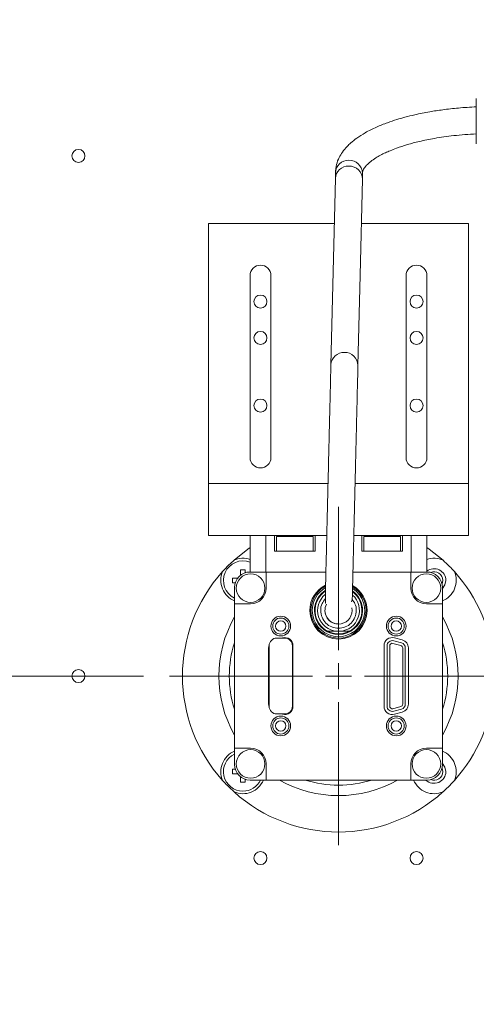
# Model space of a CAD drawing. Header units: millimetres. Extents: x 0 to 420, y 0 to 297.
# Tile 53 of 86: x 177 to 194, y 199 to 237. Entities that reach past the tile are written whole.
import ezdxf

# ---------------------------------------------------------------- set-up
doc = ezdxf.new("R2010")
doc.units = ezdxf.units.MM
doc.styles.add('SLDTEXTSTYLE0', font='TXT', dxfattribs={"width": 0.75})
doc.dimstyles.new('SLDDIMSTYLE0', dxfattribs={"dimtxt": 3.5, "dimasz": 3.302, "dimexe": 0, "dimexo": 0.0625, "dimgap": 0.875, "dimtad": 1, "dimlfac": 5, "dimrnd": 1e-09, "dimzin": 12, "dimdsep": 46, "dimtxsty": 'SLDTEXTSTYLE0', "dimsah": 1, "dimcen": 0.09, "dimadec": 0, "dimazin": 3, "dimtfac": 1, "dimtofl": 0, "dimtmove": 0, "dimatfit": 3, "dimfxl": 1, "dimfrac": 2, "dimtolj": 1, "dimtzin": 12, "dimarcsym": 0})

# ---------------------------------------------------------------- blocks, each defined once
blk = doc.blocks.new('_D_3')
at = {"color": 7, "linetype": 'Continuous', "lineweight": 0}
for p, q in [((126.115, 251.808), (100.08, 251.808)), ((101.08, 251.808), (101.08, 211.808)), ((181.615, 211.808), (100.08, 211.808))]:
    blk.add_line(p, q, dxfattribs=at)
for points in [[(101.08, 251.808), (100.572, 248.506), (101.588, 248.506)], [(101.08, 211.808), (101.588, 215.11), (100.572, 215.11)]]:
    blk.add_solid(points, dxfattribs=at)
at = {"color": 7, "linetype": 'Continuous', "lineweight": 0, "insert": (96.569, 227.929), "char_height": 3.5, "attachment_point": 1, "rotation": 90, "style": 'SLDTEXTSTYLE0'}
blk.add_mtext('200', dxfattribs=at)
blk = doc.blocks.new('_D_5')
at = {"color": 7, "linetype": 'Continuous', "lineweight": 0}
for p, q in [((192.213, 242.408), (294.681, 242.408)), ((293.681, 181.208), (293.681, 242.408)), ((192.213, 181.208), (294.681, 181.208))]:
    blk.add_line(p, q, dxfattribs=at)
for points in [[(293.681, 242.408), (293.173, 239.106), (294.189, 239.106)], [(293.681, 181.208), (294.189, 184.51), (293.173, 184.51)]]:
    blk.add_solid(points, dxfattribs=at)
at = {"color": 7, "linetype": 'Continuous', "lineweight": 0, "insert": (289.17, 207.929), "char_height": 3.5, "attachment_point": 1, "rotation": 90, "style": 'SLDTEXTSTYLE0'}
blk.add_mtext('306', dxfattribs=at)
blk = doc.blocks.new('SW_CENTERMARKSYMBOL_1')
at = {"color": 0, "linetype": 'Continuous', "lineweight": 0}
for p, q in [((0, 1), (0, 6.5)), ((0, 0), (0, 0.5)), ((-1, 0), (-6.5, 0)), ((0, 0), (-0.5, 0)), ((0, 0), (0, -0.5)), ((0, 0), (0.5, 0)), ((1, 0), (6.5, 0)), ((0, -1), (0, -6.5))]:
    blk.add_line(p, q, dxfattribs=at)

msp = doc.modelspace()

# ---------------------------------------------------------------- linework, layer by layer
at = {"color": 7, "linetype": 'Continuous', "lineweight": 15}
for p, q in [((188.9946, 231.1502), (188.9946, 230.9334)), ((190.0346, 230.9279), (190.0346, 231.1502)), ((188.9948, 230.9393), (188.8221, 223.7751)), ((188.9531, 229.2085), (184.1146, 229.2085)), ((184.1146, 229.2085), (184.1146, 219.2085)), ((194.1146, 229.2085), (189.9933, 229.2085)), ((194.1146, 219.2085), (194.1146, 229.2085)), ((185.7146, 227.2085), (185.7146, 220.2085)), ((186.5146, 220.2085), (186.5146, 227.2085)), ((191.7146, 227.2085), (191.7146, 220.2085)), ((192.5146, 220.2085), (192.5146, 227.2085)), ((188.7121, 219.2085), (184.1146, 219.2085)), ((184.1146, 219.2085), (184.1146, 217.2085)), ((194.1146, 219.2085), (189.7524, 219.2085)), ((194.1146, 217.2085), (194.1146, 219.2085)), ((184.1146, 217.2085), (188.6639, 217.2085)), ((185.7146, 215.8085), (185.7146, 217.2085)), ((186.3146, 217.2085), (186.3146, 215.8085)), ((186.6546, 216.6085), (186.6546, 217.2085)), ((186.7346, 217.1685), (186.7346, 216.6085)), ((186.7346, 217.1685), (187.4346, 217.1685)), ((187.4346, 217.1685), (188.1346, 217.1685)), ((188.1346, 216.6085), (188.1346, 217.1685)), ((188.2146, 216.6085), (188.2146, 217.2085)), ((189.7042, 217.2085), (194.1146, 217.2085)), ((190.0146, 216.6085), (190.0146, 217.2085)), ((190.0946, 217.1685), (190.0946, 216.6085)), ((190.0946, 217.1685), (190.7946, 217.1685)), ((190.7946, 217.1685), (191.4946, 217.1685)), ((191.4946, 216.6085), (191.4946, 217.1685)), ((191.5746, 216.6085), (191.5746, 217.2085)), ((191.9146, 215.8085), (191.9146, 217.2085)), ((192.5146, 217.2085), (192.5146, 215.8085)), ((186.6546, 216.6085), (188.2146, 216.6085)), ((190.0146, 216.6085), (191.5746, 216.6085)), ((185.3492, 215.8871), (185.5262, 215.8871)), ((185.3492, 215.6843), (185.3492, 215.8871)), ((185.5262, 215.8871), (185.5262, 215.7781)), ((185.036, 215.3969), (185.036, 215.574)), ((185.036, 215.574), (185.2388, 215.574)), ((186.3146, 215.8085), (185.7146, 215.8085)), ((188.6302, 215.8085), (186.3146, 215.8085)), ((186.3346, 215.1885), (186.3346, 215.8085)), ((191.9146, 215.8085), (189.6704, 215.8085)), ((191.8946, 215.8085), (191.8946, 215.1885)), ((192.5146, 215.8085), (191.9146, 215.8085)), ((185.145, 215.3969), (185.036, 215.3969)), ((185.1146, 215.2085), (185.1146, 214.5885)), ((193.1146, 214.5885), (193.1146, 215.2085)), ((185.1146, 209.0285), (185.1146, 214.5885)), ((185.1146, 214.5885), (185.7346, 214.5885)), ((192.4946, 214.5885), (193.1146, 214.5885)), ((193.1146, 214.5885), (193.1146, 209.0285)), ((186.7446, 213.2685), (187.0446, 213.2685)), ((186.9279, 213.2685), (186.9618, 213.2776)), ((189.0569, 213.5285), (189.1146, 213.5285)), ((189.1146, 213.5285), (189.1723, 213.5285)), ((191.5675, 213.1972), (191.2675, 213.2776)), ((186.4246, 210.7289), (186.4246, 212.8881)), ((186.4446, 210.6485), (186.4446, 212.9685)), ((187.3446, 212.9685), (187.3446, 210.6485)), ((187.3646, 212.9685), (187.3646, 210.6485)), ((190.8646, 212.9685), (190.8646, 210.6485)), ((190.9846, 212.9685), (190.9846, 210.6485)), ((191.0846, 212.9685), (191.0846, 210.6485)), ((191.5105, 212.9847), (191.2105, 213.0651)), ((191.5364, 213.0813), (191.2364, 213.1617)), ((191.5846, 210.7289), (191.5846, 212.8881)), ((191.6846, 210.7289), (191.6846, 212.8881)), ((191.8046, 210.7289), (191.8046, 212.8881)), ((191.2105, 210.5519), (191.5105, 210.6323)), ((191.2364, 210.4553), (191.5364, 210.5357)), ((187.0446, 210.3485), (186.7446, 210.3485)), ((186.9618, 210.3394), (186.9279, 210.3485)), ((191.2675, 210.3394), (191.5675, 210.4198)), ((185.7346, 209.0285), (185.1146, 209.0285)), ((185.1146, 209.0285), (185.1146, 208.4085)), ((193.1146, 209.0285), (192.4946, 209.0285)), ((193.1146, 208.4085), (193.1146, 209.0285)), ((186.3346, 207.8085), (186.3346, 208.4285)), ((191.8946, 208.4285), (191.8946, 207.8085)), ((185.036, 208.043), (185.036, 208.22)), ((185.036, 208.22), (185.145, 208.22)), ((185.2388, 208.043), (185.036, 208.043)), ((185.3492, 207.7299), (185.3492, 207.9326)), ((185.5262, 207.7299), (185.3492, 207.7299)), ((185.5262, 207.8388), (185.5262, 207.7299)), ((185.7146, 207.8085), (186.3346, 207.8085)), ((191.8946, 207.8085), (186.3346, 207.8085)), ((191.8946, 207.8085), (192.5146, 207.8085))]:
    msp.add_line(p, q, dxfattribs=at)
at = {"color": 7, "linetype": 'Continuous', "lineweight": 15, "flags": 128}
for points in [[(189.8619, 223.7522), (189.9455, 227.2224), (190.0345, 230.9165)], [(185.7146, 216.7522), (185.6233, 216.6881), (185.0957, 216.2636)], [(193.1336, 216.2636), (192.606, 216.6881), (192.5146, 216.7522)], [(193.0958, 215.3576), (193.0965, 215.3591), (193.1216, 215.4854)], [(193.1146, 215.1722), (193.2073, 215.3132), (193.2416, 215.4854)], [(193.1216, 208.1315), (193.0965, 208.2578), (193.0958, 208.2594)], [(193.2416, 208.1315), (193.2073, 208.3037), (193.1146, 208.4448)]]:
    msp.add_lwpolyline(points, dxfattribs=at)
at = {"color": 7, "linetype": 'Continuous', "lineweight": 15}
for centre, radius in [((179.1146, 231.8085), 0.25), ((186.1146, 226.2085), 0.25), ((192.1146, 226.2085), 0.25), ((186.1146, 224.8085), 0.25), ((192.1146, 224.8085), 0.25), ((186.1146, 222.2085), 0.25), ((192.1146, 222.2085), 0.25), ((185.7346, 215.1885), 0.55), ((192.4946, 215.1885), 0.55), ((186.8946, 213.7285), 0.38), ((186.8946, 213.7285), 0.31), ((191.3346, 213.7285), 0.38), ((191.3346, 213.7285), 0.31), ((186.8946, 213.7285), 0.2), ((191.3346, 213.7285), 0.2), ((179.1146, 211.8085), 0.25), ((186.8946, 209.8885), 0.38), ((186.8946, 209.8885), 0.31), ((191.3346, 209.8885), 0.38), ((191.3346, 209.8885), 0.31), ((186.8946, 209.8885), 0.2), ((191.3346, 209.8885), 0.2), ((185.7346, 208.4285), 0.55), ((192.4946, 208.4285), 0.55), ((186.1146, 204.8085), 0.25), ((192.1146, 204.8085), 0.25)]:
    msp.add_circle(centre, radius, dxfattribs=at)
for centre, radius, start, end in [((189.5146, 231.1269), 0.5205, 2.56827, 177.43173), ((189.4957, 230.9154), 0.5015, 87.83892, 177.31188), ((189.5314, 230.9137), 0.5031, 0.33891, 91.91323), ((186.1146, 227.2085), 0.4, 0, 180), ((192.1146, 227.2085), 0.4, 0, 180), ((186.1146, 220.2085), 0.4, 180, 0), ((192.1146, 220.2085), 0.4, 180, 0), ((185.4377, 215.4854), 0.75, 68.32917, 244.48634), ((185.4377, 215.4854), 0.85, 70.98415, 113.72409), ((192.7916, 215.4854), 0.85, 66.27591, 109.01585), ((192.7916, 215.4854), 0.45, 0, 127.98507), ((189.1146, 211.8085), 6, 137.94659, 222.05341), ((185.4377, 215.4854), 0.85, 156.27591, 247.66306), ((185.7146, 215.2085), 0.6, 90, 180), ((192.5146, 215.2085), 0.6, 0, 90), ((192.7916, 215.4854), 0.33, 0, 112.79571), ((192.7916, 215.4854), 0.85, 292.33694, 23.72409), ((189.1146, 211.8085), 6, 3.94428, 42.05341), ((185.7346, 215.1885), 0.6, 270, 0), ((189.1146, 214.3285), 1.1, 117.06291, 180), ((189.1146, 214.3285), 1.06, 118.35081, 0), ((189.1146, 214.3285), 1.0071, 120.35391, 180), ((189.1146, 214.3285), 1.0071, 180, 56.84139), ((189.1146, 214.3285), 0.9247, 123.51992, 0), ((189.1146, 214.3285), 0.9247, 0, 53.73873), ((189.1146, 214.3285), 1.06, 0, 58.57453), ((189.1146, 214.3285), 1.1, 0, 59.77748), ((192.4946, 215.1885), 0.6, 180, 270), ((189.1146, 214.3285), 0.9, 124.55525, 242.73396), ((189.1146, 214.3285), 0.9, 297.26604, 53.27125), ((189.1146, 214.3285), 1.1, 180, 0), ((189.1142, 214.3284), 0.5195, 152.5358, 267.37006), ((189.1146, 214.3285), 0.52, 190.89655, 10.89655), ((189.1146, 211.8085), 4.6, 150.40815, 209.59185), ((189.1146, 211.8085), 4.6, 330.40815, 29.59185), ((186.7446, 212.9685), 0.3, 90, 180), ((187.0446, 212.9685), 0.32, 0, 105), ((187.0446, 212.9685), 0.3, 0, 90), ((189.1146, 214.3285), 0.9, 242.73396, 297.26604), ((191.1846, 212.9685), 0.32, 75, 180), ((191.4846, 212.8881), 0.32, 0, 75), ((189.1146, 211.8085), 4.2, 162.24721, 197.75279), ((186.7446, 212.8881), 0.32, 158.4921, 180), ((191.1846, 212.9685), 0.2, 75, 180), ((191.1846, 212.9685), 0.1, 75, 180), ((191.4846, 212.8881), 0.1, 0, 75), ((191.4846, 212.8881), 0.2, 0, 75), ((189.1146, 211.8085), 4.2, 342.24721, 17.75279), ((189.1146, 211.8085), 6, 317.94659, 356.05572), ((186.7446, 210.7289), 0.32, 180, 201.5079), ((186.7446, 210.6485), 0.3, 180, 270), ((187.0446, 210.6485), 0.32, 255, 0), ((187.0446, 210.6485), 0.3, 270, 0), ((191.1846, 210.6485), 0.32, 180, 285), ((191.1846, 210.6485), 0.2, 180, 285), ((191.1846, 210.6485), 0.1, 180, 285), ((191.4846, 210.7289), 0.1, 285, 0), ((191.4846, 210.7289), 0.2, 285, 0), ((191.4846, 210.7289), 0.32, 285, 0), ((185.7346, 208.4285), 0.6, 0, 90), ((192.4946, 208.4285), 0.6, 90, 180), ((185.4377, 208.1315), 0.85, 112.33694, 203.72409), ((185.4377, 208.1315), 0.75, 115.51366, 270), ((192.7916, 208.1315), 0.85, 336.27591, 67.66306), ((185.7146, 208.4085), 0.6, 180, 270), ((192.5146, 208.4085), 0.6, 270, 0), ((192.7916, 208.1315), 0.45, 225.87949, 0), ((192.7916, 208.1315), 0.33, 247.20429, 0), ((185.4377, 208.1315), 0.85, 246.27591, 337.66306), ((185.4377, 208.1315), 0.75, 270, 334.48634), ((189.1146, 211.8085), 4.6, 240.40815, 299.59185), ((189.1146, 211.8085), 4.2, 252.24721, 287.75279), ((192.7916, 208.1315), 0.85, 202.33694, 293.72409), ((189.1146, 211.8085), 6, 227.94659, 312.05341)]:
    msp.add_arc(centre, radius, start, end, dxfattribs=at)
at = {"color": 1, "linetype": 'Continuous', "lineweight": 15}
for centre, radius, start, end in [((189.3231, 223.7511), 0.5015, 87.83949, 177.29181), ((189.3588, 223.7496), 0.503, 0.05556, 91.91914), ((189.1146, 214.3285), 0.8021, 129.75897, 265.87394), ((189.1146, 214.3285), 0.8021, 274.12606, 47.64783)]:
    msp.add_arc(centre, radius, start, end, dxfattribs=at)
at = {"color": 7, "linetype": 'Continuous', "lineweight": 15}
for points, knots in [([(194.4146, 234.0242), (194.4146, 233.9742), (194.4146, 233.8972), (194.4146, 233.7201), (194.4146, 233.5617), (194.4146, 233.3862), (194.4146, 233.1521), (194.4146, 232.8633), (194.4146, 232.6119), (194.4146, 232.4526), (194.4146, 232.3558), (194.4146, 232.3008), (194.4146, 232.2692), (194.4146, 232.2813), (194.4146, 232.2828)], [0, 0, 0, 0, 0.1346705, 0.2071657, 0.2811999, 0.3552337, 0.427729, 0.5623994, 0.6970697, 0.769565, 0.843599, 0.917633, 0.9901284, 1, 1, 1, 1]), ([(194.4146, 233.6985), (194.1841, 233.6853), (193.7498, 233.6605), (193.1499, 233.5909), (192.5882, 233.504), (192.1026, 233.4067), (191.6881, 233.304), (191.3383, 233.2032), (190.966, 233.079), (190.5505, 232.9124), (190.1542, 232.7145), (189.8308, 232.5091), (189.6073, 232.3318), (189.4232, 232.1551), (189.2663, 231.9674), (189.126, 231.734), (189.0184, 231.4643), (189.003, 231.2604), (188.9946, 231.1502)], [0, 0, 0, 0, 0.0839765, 0.1581866, 0.2219823, 0.2977019, 0.350365, 0.3948022, 0.4497329, 0.5194342, 0.5983521, 0.6673425, 0.724025, 0.7616708, 0.8178114, 0.8678117, 0.928508, 1, 1, 1, 1]), ([(190.0346, 231.1502), (190.0417, 231.1967), (190.0547, 231.2825), (190.1696, 231.436), (190.3337, 231.5867), (190.5274, 231.7226), (190.7215, 231.8349), (190.9099, 231.9287), (191.1125, 232.0183), (191.3885, 232.1261), (191.7594, 232.2474), (192.2479, 232.376), (192.8393, 232.4954), (193.5749, 232.6035), (194.1225, 232.6394), (194.4146, 232.6585)], [0, 0, 0, 0, 0.11306371, 0.20864319, 0.28778994, 0.34963911, 0.40156061, 0.44673558, 0.48546266, 0.53371802, 0.60930024, 0.68370842, 0.7732056, 0.87899522, 1, 1, 1, 1]), ([(188.8221, 223.7751), (188.8198, 223.6798), (188.8153, 223.4921), (188.8062, 223.1154), (188.7963, 222.7046), (188.7855, 222.2535), (188.7747, 221.8059), (188.7641, 221.3646), (188.7524, 220.8824), (188.7383, 220.2949), (188.7213, 219.592), (188.7038, 218.8661), (188.6865, 218.1452), (188.6698, 217.4525), (188.6559, 216.8769), (188.6448, 216.4141), (188.6355, 216.0304), (188.6272, 215.6858), (188.6198, 215.3727), (188.6142, 215.0996), (188.6094, 214.8589), (188.6119, 214.6866), (188.6065, 214.596), (188.6208, 214.604), (188.6212, 214.6042)], [0, 0, 0, 0, 0.0557164, 0.1097829, 0.1603585, 0.2056825, 0.2553288, 0.2919004, 0.3271604, 0.3824348, 0.4402149, 0.4990779, 0.5580794, 0.6166308, 0.674481, 0.7124182, 0.7497187, 0.7920951, 0.82914, 0.8699406, 0.9136744, 0.9594177, 0.9989906, 1, 1, 1, 1]), ([(189.5999, 214.6735), (189.6039, 214.6747), (189.6225, 214.6806), (189.6377, 214.7332), (189.6475, 214.863), (189.6523, 215.0549), (189.6601, 215.3792), (189.671, 215.8333), (189.6856, 216.436), (189.7007, 217.0667), (189.7166, 217.7244), (189.7333, 218.4159), (189.7501, 219.116), (189.7663, 219.7887), (189.78, 220.3562), (189.7927, 220.8821), (189.8059, 221.4292), (189.8198, 222.0052), (189.833, 222.5539), (189.8444, 223.0288), (189.8545, 223.4479), (189.8594, 223.6506), (189.8619, 223.7523)], [0, 0, 0, 0, 0.01020569, 0.04811271, 0.08552259, 0.12193265, 0.15701204, 0.22462928, 0.28781553, 0.34543919, 0.40263632, 0.46089853, 0.51920464, 0.57435768, 0.62553478, 0.66033775, 0.70883109, 0.77054642, 0.82369381, 0.88087555, 0.94025406, 1, 1, 1, 1]), ([(184.6595, 215.8274), (184.7385, 215.9124), (184.8792, 216.0639), (185.0296, 216.2027), (185.0957, 216.2636)], [0, 0, 0, 0, 0.56106524, 1, 1, 1, 1]), ([(193.1336, 216.2636), (193.2186, 216.1847), (193.37, 216.044), (193.5088, 215.8935), (193.5698, 215.8274)], [0, 0, 0, 0, 0.56106524, 1, 1, 1, 1]), ([(188.7023, 213.5285), (188.7468, 213.5285), (188.8165, 213.5284), (188.9263, 213.5285), (189.0012, 213.5285), (189.0391, 213.5285), (189.0569, 213.5285)], [0, 0, 0, 0, 0.4980373, 0.7807457, 0.8964117, 1, 1, 1, 1]), ([(189.1723, 213.5285), (189.1901, 213.5285), (189.2278, 213.5285), (189.3025, 213.5285), (189.4124, 213.5284), (189.4822, 213.5285), (189.5269, 213.5285)], [0, 0, 0, 0, 0.1031629, 0.2183045, 0.4995242, 1, 1, 1, 1]), ([(185.0957, 207.3534), (185.0107, 207.4323), (184.8593, 207.573), (184.7204, 207.7235), (184.6595, 207.7895)], [0, 0, 0, 0, 0.56106524, 1, 1, 1, 1]), ([(193.5698, 207.7895), (193.4908, 207.7046), (193.3501, 207.5531), (193.1996, 207.4143), (193.1336, 207.3534)], [0, 0, 0, 0, 0.56106524, 1, 1, 1, 1])]:
    msp.add_open_spline(points, degree=3, knots=knots, dxfattribs=at)
at = {"color": 1, "linetype": 'Continuous', "lineweight": 15}
for points, knots in [([(188.6104, 214.7837), (188.562, 214.7222), (188.458, 214.5897), (188.4127, 214.3275), (188.4646, 214.0593), (188.6175, 213.8324), (188.8455, 213.674), (189.0249, 213.6534), (189.1146, 213.6431)], [0, 0, 0, 0, 0.1479032, 0.3183226, 0.488742, 0.6591613, 0.8295807, 1, 1, 1, 1]), ([(189.1146, 213.6431), (189.2044, 213.6534), (189.3838, 213.674), (189.6118, 213.8324), (189.7648, 214.0594), (189.8161, 214.3272), (189.7747, 214.5792), (189.6783, 214.7034), (189.6371, 214.7565)], [0, 0, 0, 0, 0.1740523, 0.3481046, 0.5221569, 0.6962092, 0.8702616, 1, 1, 1, 1])]:
    msp.add_open_spline(points, degree=3, knots=knots, dxfattribs=at)

# ---------------------------------------------------------------- block references
at = {"color": 7, "linetype": 'Continuous', "lineweight": 0}
msp.add_blockref('SW_CENTERMARKSYMBOL_1', (189.1146, 211.8085), dxfattribs=at)

# ---------------------------------------------------------------- dimensions: what is measured, and where the dimension line sits
for base, p1, p2, picture, middle in [((101.0803, 211.8085), (127.1146, 251.8085), (182.6146, 211.8085), '_D_3', (101.0803, 231.8085)), ((293.6813, 242.4085), (191.2126, 181.2085), (191.2126, 242.4085), '_D_5', (293.6813, 211.8085))]:
    dim = msp.add_linear_dim(base=base, p1=p1, p2=p2, angle=90, dimstyle='SLDDIMSTYLE0', dxfattribs=at)
    dim.commit()
    dim.dimension.update_dxf_attribs({"geometry": picture, "text_midpoint": middle, "dimtype": 160})

doc.saveas('drawing.dxf')
